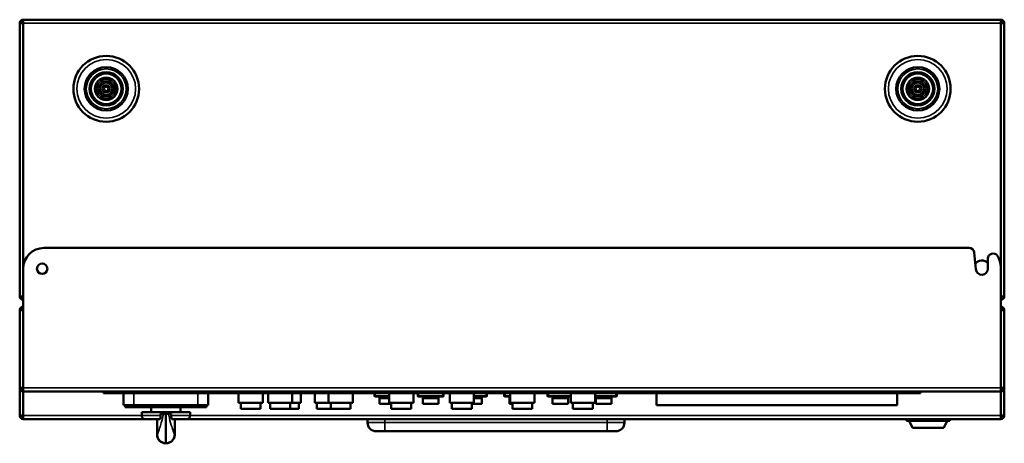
# Model space of a CAD drawing. Header units: millimetres. Extents: x -1170 to 6987, y -1641 to 2057.
# Tile 1 of 34: x -599 to -30, y -1011 to -766. Entities that reach past the tile are written whole.
import ezdxf

# ---------------------------------------------------------------- set-up
doc = ezdxf.new("R2010")
doc.units = ezdxf.units.MM
doc.layers.add('Видимые тонкие (ГОСТ)', color=7, linetype='Continuous', lineweight=35)
doc.layers.add('Видимый контур (ГОСТ)', color=7, linetype='Continuous', lineweight=50)

msp = doc.modelspace()

# ---------------------------------------------------------------- linework, layer by layer
at = {"layer": 'Видимые тонкие (ГОСТ)'}
for p, q in [((-31.51, -767.64), (-596.51, -767.64)), ((-596.51, -978.64), (-31.51, -978.64)), ((-543.01, -981.64), (-543.01, -980.64)), ((-532.51, -988.64), (-532.51, -981.64)), ((-495.51, -988.64), (-495.51, -981.64)), ((-393.51, -983.14), (-393.01, -983.14)), ((-393.01, -983.14), (-393.01, -981.64)), ((-393.01, -983.14), (-393.01, -983.64)), ((-385.01, -983.14), (-393.01, -983.14)), ((-368.51, -983.14), (-368.01, -983.14)), ((-368.01, -983.14), (-368.01, -981.64)), ((-368.01, -983.14), (-368.01, -983.64)), ((-354.01, -983.14), (-368.01, -983.14)), ((-354.01, -981.64), (-354.01, -983.14)), ((-354.01, -983.14), (-353.51, -983.14)), ((-354.01, -983.64), (-354.01, -983.14)), ((-329.01, -983.14), (-336.01, -983.14)), ((-329.01, -981.64), (-329.01, -983.14)), ((-329.01, -983.14), (-328.51, -983.14)), ((-329.01, -983.64), (-329.01, -983.14)), ((-318.51, -983.14), (-318.01, -983.14)), ((-318.01, -983.14), (-318.01, -981.64)), ((-318.01, -983.14), (-318.01, -983.64)), ((-315.01, -983.14), (-318.01, -983.14)), ((-293.51, -983.14), (-293.01, -983.14)), ((-293.01, -983.14), (-293.01, -981.64)), ((-293.01, -983.14), (-293.01, -983.64)), ((-280.01, -983.14), (-293.01, -983.14)), ((-254.01, -983.14), (-266.01, -983.14)), ((-254.01, -981.64), (-254.01, -983.14)), ((-254.01, -983.14), (-253.51, -983.14)), ((-254.01, -983.64), (-254.01, -983.14)), ((-85.01, -980.64), (-85.01, -981.64)), ((-532.51, -988.64), (-532.51, -989.64)), ((-495.51, -988.64), (-495.51, -989.64)), ((-390.51, -984.68), (-385.01, -984.68)), ((-365.51, -984.68), (-356.51, -984.68)), ((-336.01, -984.68), (-331.51, -984.68)), ((-315.51, -984.68), (-315.01, -984.68)), ((-290.51, -984.68), (-281.51, -984.68)), ((-265.51, -984.68), (-256.51, -984.68)), ((-596.51, -994.64), (-528.01, -994.64)), ((-528.01, -994.64), (-517.08, -994.64)), ((-510.94, -994.64), (-500.01, -994.64)), ((-500.01, -994.64), (-31.51, -994.64)), ((-397.51, -998.64), (-387.51, -998.64)), ((-387.51, -998.64), (-387.51, -996.64)), ((-387.51, -998.64), (-387.51, -1003.64)), ((-259.01, -998.64), (-387.51, -998.64)), ((-259.01, -996.64), (-259.01, -998.64)), ((-259.01, -998.64), (-259.01, -1003.64)), ((-259.01, -998.64), (-249.01, -998.64)), ((-519.13, -1005.64), (-519.01, -1005.64)), ((-509.01, -1005.64), (-508.9, -1005.64)), ((-514.01, -1010.64), (-514.01, -1010.64))]:
    msp.add_line(p, q, dxfattribs=at)
for centre, radius in [((-548.51, -805.64), 17), ((-79.51, -805.64), 17), ((-548.51, -805.64), 11.5), ((-79.51, -805.64), 11.5), ((-548.51, -805.64), 8.6), ((-548.51, -805.64), 5.5), ((-548.51, -805.64), 3.4), ((-79.51, -805.64), 8.6), ((-79.51, -805.64), 5.5), ((-79.51, -805.64), 3.4), ((-548.51, -805.64), 1.1), ((-79.51, -805.64), 1.1)]:
    msp.add_circle(centre, radius, dxfattribs=at)
for points, knots in [([(-515.48, -993.64), (-515.84, -995.5), (-516.27, -997.21), (-517.01, -999.85), (-517.33, -1000.88), (-517.63, -1001.78), (-518.11, -1003.26), (-518.54, -1004.39), (-518.89, -1005.32), (-518.96, -1005.51), (-519.01, -1005.64)], [-3.544175, -3.544175, -3.544175, -3.544175, -2.906736, -2.906736, -2.42923, -2.42923, -2.42923, -1.64024, -1.64024, -1.382098, -1.382098, -1.382098, -1.382098]), ([(-509.01, -1005.64), (-509.04, -1005.56), (-509.08, -1005.46), (-509.32, -1004.83), (-509.64, -1003.99), (-510.03, -1002.87), (-510.29, -1002.09), (-510.6, -1001.18), (-511.41, -998.52), (-511.93, -996.58), (-512.44, -994.17), (-512.49, -993.91), (-512.54, -993.64)], [-2.704847, -2.704847, -2.704847, -2.704847, -2.548776, -2.548776, -1.86453, -1.86453, -1.86453, -1.391288, -1.391288, -0.6341, -0.6341, -0.542754, -0.542754, -0.542754, -0.542754])]:
    msp.add_open_spline(points, degree=3, knots=knots, dxfattribs=at)
for points in [[(-514.04, -1010.64), (-514.03, -1010.61), (-514.02, -1010.58), (-514.01, -1010.54)], [(-514.01, -1010.54), (-514, -1010.58), (-513.99, -1010.61), (-513.98, -1010.64)]]:
    msp.add_open_spline(points, degree=3, dxfattribs=at)
at = {"layer": 'Видимый контур (ГОСТ)'}
for p, q in [((-596.51, -767.64), (-598.51, -767.64)), ((-598.51, -925.64), (-598.51, -767.64)), ((-596.51, -765.64), (-596.51, -767.64)), ((-596.51, -765.64), (-31.51, -765.64)), ((-596.51, -909.64), (-596.51, -767.64)), ((-31.51, -767.64), (-31.51, -765.64)), ((-31.51, -767.64), (-31.51, -908.75)), ((-29.51, -767.64), (-31.51, -767.64)), ((-29.51, -767.64), (-29.51, -925.64)), ((-584.51, -897.64), (-49.87, -897.64)), ((-46.04, -909.95), (-46.88, -900.38)), ((-38.97, -903.84), (-38.97, -909.64)), ((-596.51, -909.64), (-596.51, -978.64)), ((-31.51, -978.64), (-31.51, -908.75)), ((-596.51, -925.64), (-598.51, -925.64)), ((-29.51, -925.64), (-31.51, -925.64)), ((-598.51, -978.64), (-598.51, -933.64)), ((-596.51, -933.64), (-598.51, -933.64)), ((-29.51, -933.64), (-31.51, -933.64)), ((-29.51, -933.64), (-29.51, -978.64)), ((-598.51, -978.64), (-596.51, -978.64)), ((-598.51, -994.64), (-598.51, -978.64)), ((-596.51, -980.64), (-596.51, -978.64)), ((-31.51, -978.64), (-29.51, -978.64)), ((-31.51, -978.64), (-31.51, -980.64)), ((-29.51, -978.64), (-29.51, -994.64)), ((-31.51, -980.64), (-596.51, -980.64)), ((-596.51, -994.64), (-596.51, -980.64)), ((-550.01, -980.64), (-550.01, -981.64)), ((-543.01, -981.64), (-550.01, -981.64)), ((-543.01, -981.64), (-323.51, -981.64)), ((-538.51, -988.64), (-538.51, -981.64)), ((-489.51, -988.64), (-489.51, -981.64)), ((-472.01, -981.64), (-472.01, -987.14)), ((-458.01, -981.64), (-458.01, -987.14)), ((-455.01, -981.64), (-455.01, -987.14)), ((-441.01, -981.64), (-441.01, -987.14)), ((-436.01, -981.64), (-436.01, -987.14)), ((-428.01, -981.64), (-428.01, -987.14)), ((-420.01, -981.64), (-420.01, -987.14)), ((-406.01, -981.64), (-406.01, -987.14)), ((-393.51, -981.64), (-393.51, -983.14)), ((-393.01, -983.64), (-385.01, -983.64)), ((-390.51, -983.64), (-390.51, -984.13)), ((-390.51, -984.13), (-390.51, -984.68)), ((-390.51, -984.13), (-385.01, -984.13)), ((-385.01, -981.64), (-385.01, -987.14)), ((-371.01, -981.64), (-371.01, -987.14)), ((-368.51, -981.64), (-368.51, -983.14)), ((-368.01, -983.64), (-354.01, -983.64)), ((-365.51, -983.64), (-365.51, -984.13)), ((-365.51, -984.13), (-365.51, -984.68)), ((-365.51, -984.13), (-356.51, -984.13)), ((-356.51, -983.64), (-356.51, -984.13)), ((-356.51, -984.68), (-356.51, -984.13)), ((-353.51, -983.14), (-353.51, -981.64)), ((-350.01, -981.64), (-350.01, -987.14)), ((-336.01, -981.64), (-336.01, -987.14)), ((-336.01, -983.64), (-329.01, -983.64)), ((-336.01, -984.13), (-331.51, -984.13)), ((-331.51, -983.64), (-331.51, -984.13)), ((-331.51, -984.68), (-331.51, -984.13)), ((-328.51, -983.14), (-328.51, -981.64)), ((-323.51, -980.64), (-323.51, -981.64)), ((-323.51, -980.64), (-323.51, -981.64)), ((-323.51, -981.64), (-85.01, -981.64)), ((-318.51, -981.64), (-318.51, -983.14)), ((-318.01, -983.64), (-315.01, -983.64)), ((-315.51, -983.64), (-315.51, -984.13)), ((-315.51, -984.13), (-315.51, -984.68)), ((-315.51, -984.13), (-315.01, -984.13)), ((-315.01, -981.64), (-315.01, -987.14)), ((-301.01, -981.64), (-301.01, -987.14)), ((-293.51, -981.64), (-293.51, -983.14)), ((-293.01, -983.64), (-280.01, -983.64)), ((-290.51, -983.64), (-290.51, -984.13)), ((-290.51, -984.13), (-290.51, -984.68)), ((-290.51, -984.13), (-281.51, -984.13)), ((-281.51, -983.64), (-281.51, -984.13)), ((-281.51, -984.68), (-281.51, -984.13)), ((-280.01, -981.64), (-280.01, -987.14)), ((-266.01, -981.64), (-266.01, -987.14)), ((-266.01, -983.64), (-254.01, -983.64)), ((-265.51, -983.64), (-265.51, -984.13)), ((-265.51, -984.13), (-265.51, -984.68)), ((-265.51, -984.13), (-256.51, -984.13)), ((-256.51, -983.64), (-256.51, -984.13)), ((-256.51, -984.68), (-256.51, -984.13)), ((-253.51, -983.14), (-253.51, -981.64)), ((-230.51, -981.64), (-230.51, -988.52)), ((-91.51, -981.64), (-91.51, -988.52)), ((-78.01, -981.64), (-85.01, -981.64)), ((-78.01, -981.64), (-78.01, -980.64)), ((-31.51, -980.64), (-31.51, -994.64)), ((-538.51, -988.64), (-532.51, -988.64)), ((-537.51, -988.64), (-537.51, -989.64)), ((-537.51, -989.64), (-532.51, -989.64)), ((-495.51, -988.64), (-532.51, -988.64)), ((-495.51, -989.64), (-532.51, -989.64)), ((-522.51, -989.64), (-522.51, -992.64)), ((-505.51, -989.64), (-505.51, -992.64)), ((-495.51, -988.64), (-489.51, -988.64)), ((-495.51, -989.64), (-490.51, -989.64)), ((-490.51, -988.64), (-490.51, -989.64)), ((-472.01, -987.14), (-458.01, -987.14)), ((-470.76, -987.14), (-470.76, -990.64)), ((-459.26, -987.14), (-459.26, -990.64)), ((-455.01, -987.14), (-441.01, -987.14)), ((-453.76, -987.14), (-453.76, -990.64)), ((-442.26, -987.14), (-442.26, -990.64)), ((-441.01, -987.14), (-436.01, -987.14)), ((-437.26, -987.14), (-437.26, -990.64)), ((-428.01, -987.14), (-420.01, -987.14)), ((-426.76, -987.14), (-426.76, -990.64)), ((-420.01, -987.14), (-406.01, -987.14)), ((-418.76, -987.14), (-418.76, -990.64)), ((-407.26, -987.14), (-407.26, -990.64)), ((-390.51, -984.68), (-390.51, -987.71)), ((-390.51, -987.71), (-383.76, -987.71)), ((-385.01, -987.14), (-371.01, -987.14)), ((-383.76, -987.14), (-383.76, -990.64)), ((-372.26, -987.14), (-372.26, -990.64)), ((-365.51, -984.68), (-365.51, -987.71)), ((-365.51, -987.71), (-356.51, -987.71)), ((-356.51, -984.68), (-356.51, -987.71)), ((-350.01, -987.14), (-336.01, -987.14)), ((-348.76, -987.14), (-348.76, -990.64)), ((-337.26, -987.14), (-337.26, -990.64)), ((-337.26, -987.71), (-331.51, -987.71)), ((-331.51, -984.68), (-331.51, -987.71)), ((-315.51, -984.68), (-315.51, -987.71)), ((-315.51, -987.71), (-313.76, -987.71)), ((-315.01, -987.14), (-301.01, -987.14)), ((-313.76, -987.14), (-313.76, -990.64)), ((-302.26, -987.14), (-302.26, -990.64)), ((-290.51, -984.68), (-290.51, -987.71)), ((-290.51, -987.71), (-281.51, -987.71)), ((-281.51, -984.68), (-281.51, -987.71)), ((-280.01, -987.14), (-266.01, -987.14)), ((-278.76, -987.14), (-278.76, -990.64)), ((-267.26, -987.14), (-267.26, -990.64)), ((-265.51, -984.68), (-265.51, -987.71)), ((-265.51, -987.71), (-256.51, -987.71)), ((-256.51, -984.68), (-256.51, -987.71)), ((-230.51, -988.52), (-91.51, -988.52)), ((-598.51, -994.64), (-596.51, -994.64)), ((-596.51, -994.64), (-596.51, -996.64)), ((-500.01, -992.64), (-528.01, -992.64)), ((-528.01, -992.64), (-528.01, -994.64)), ((-517.08, -993.64), (-515.48, -993.64)), ((-517.08, -994.64), (-517.08, -993.64)), ((-514.01, -993.64), (-515.48, -993.64)), ((-514.01, -1010.54), (-514.01, -993.64)), ((-512.54, -993.64), (-514.01, -993.64)), ((-512.54, -993.64), (-510.94, -993.64)), ((-510.94, -993.64), (-510.94, -994.64)), ((-500.01, -992.64), (-500.01, -994.64)), ((-470.76, -990.64), (-459.26, -990.64)), ((-453.76, -990.64), (-442.26, -990.64)), ((-442.26, -990.64), (-437.26, -990.64)), ((-426.76, -990.64), (-418.76, -990.64)), ((-418.76, -990.64), (-407.26, -990.64)), ((-383.76, -990.64), (-372.26, -990.64)), ((-348.76, -990.64), (-337.26, -990.64)), ((-313.76, -990.64), (-302.26, -990.64)), ((-278.76, -990.64), (-267.26, -990.64)), ((-31.51, -996.64), (-31.51, -994.64)), ((-31.51, -994.64), (-29.51, -994.64)), ((-526.01, -996.64), (-596.51, -996.64)), ((-517.59, -996.64), (-526.01, -996.64)), ((-519.13, -996.64), (-519.13, -1005.64)), ((-502.01, -996.64), (-510.43, -996.64)), ((-508.9, -996.64), (-508.9, -1005.64)), ((-31.51, -996.64), (-502.01, -996.64)), ((-397.51, -996.64), (-397.51, -998.64)), ((-249.01, -998.64), (-249.01, -996.64)), ((-85.95, -997.64), (-85.95, -996.64)), ((-61.07, -997.64), (-85.95, -997.64)), ((-82.51, -1001.64), (-84.51, -997.64)), ((-64.51, -1001.64), (-62.51, -997.64)), ((-61.07, -997.64), (-61.07, -996.64)), ((-387.51, -1003.64), (-392.51, -1003.64)), ((-387.51, -1003.64), (-259.01, -1003.64)), ((-254.01, -1003.64), (-259.01, -1003.64)), ((-64.51, -1001.64), (-82.51, -1001.64)), ((-514.01, -1010.64), (-514.13, -1010.64)), ((-513.9, -1010.64), (-514.01, -1010.64))]:
    msp.add_line(p, q, dxfattribs=at)
for centre, radius in [((-548.51, -805.64), 19), ((-79.51, -805.64), 19), ((-548.51, -805.64), 12.5), ((-548.51, -805.64), 9.6), ((-79.51, -805.64), 12.5), ((-79.51, -805.64), 9.6), ((-548.51, -805.64), 6.5), ((-548.51, -805.64), 4.4), ((-79.51, -805.64), 6.5), ((-79.51, -805.64), 4.4), ((-548.51, -805.64), 2.1), ((-79.51, -805.64), 2.1), ((-585.51, -909.64), 3)]:
    msp.add_circle(centre, radius, dxfattribs=at)
for centre, radius, start, end in [((-596.51, -767.64), 2, 90, 180), ((-596.51, -767.64), 1, 90, 180), ((-31.51, -767.64), 2, 0, 90), ((-31.51, -767.64), 1, 0, 90), ((-584.51, -909.64), 12, 90, 180), ((-49.87, -900.64), 3, 5, 90), ((-35.97, -903.84), 3, 33.0521, 180), ((-43.51, -908.75), 12, 0, 33.0521), ((-42.51, -909.64), 4.75, 41.7535, 143.2465), ((-42.51, -909.64), 3.54, 185, 0), ((-596.51, -925.64), 2, 180, 270), ((-596.51, -925.64), 1, 180, 270), ((-31.51, -925.64), 1, 270, 0), ((-31.51, -925.64), 2, 270, 0), ((-596.51, -933.64), 2, 90, 180), ((-596.51, -933.64), 1, 90, 180), ((-31.51, -933.64), 2, 0, 90), ((-31.51, -933.64), 1, 0, 90), ((-596.51, -978.64), 2, 180, 270), ((-596.51, -978.64), 1, 180, 270), ((-31.51, -978.64), 1, 270, 0), ((-31.51, -978.64), 2, 270, 0), ((-393.01, -983.14), 0.5, 180, 270), ((-368.01, -983.14), 0.5, 180, 270), ((-354.01, -983.14), 0.5, 270, 0), ((-329.01, -983.14), 0.5, 270, 0), ((-318.01, -983.14), 0.5, 180, 270), ((-293.01, -983.14), 0.5, 180, 270), ((-254.01, -983.14), 0.5, 270, 0), ((-596.51, -994.64), 2, 180, 270), ((-596.51, -994.64), 1, 180, 270), ((-526.01, -994.64), 2, 180, 270), ((-502.01, -994.64), 2, 270, 0), ((-31.51, -994.64), 1, 270, 0), ((-31.51, -994.64), 2, 270, 0), ((-392.51, -998.64), 5, 180, 270), ((-254.01, -998.64), 5, 270, 0), ((-514.13, -1005.64), 5, 180, 270), ((-513.9, -1005.64), 5, 270, 0)]:
    msp.add_arc(centre, radius, start, end, dxfattribs=at)
for points, knots in [([(-517.59, -996.64), (-517.58, -996.64), (-517.57, -996.64), (-517.49, -996.62), (-517.43, -996.54), (-517.31, -996.3), (-517.25, -996.14), (-517.17, -995.76), (-517.14, -995.55), (-517.09, -995.11), (-517.08, -994.88), (-517.08, -994.64)], [-0.3358132, -0.3358132, -0.3358132, -0.3358132, -0.3202218, -0.3202218, -0.2266468, -0.2266468, -0.1441598, -0.1441598, -0.0702228, -0.0702228, 0, 0, 0, 0]), ([(-510.94, -994.64), (-510.94, -994.78), (-510.94, -994.92), (-510.92, -995.19), (-510.91, -995.32), (-510.87, -995.69), (-510.83, -995.9), (-510.73, -996.27), (-510.66, -996.42), (-510.54, -996.6), (-510.48, -996.64), (-510.43, -996.64)], [-0.6767564, -0.6767564, -0.6767564, -0.6767564, -0.6350309, -0.6350309, -0.5928816, -0.5928816, -0.5134357, -0.5134357, -0.4227803, -0.4227803, -0.3411743, -0.3411743, -0.3411743, -0.3411743]), ([(-519.01, -1005.64), (-519.01, -1005.65), (-519.01, -1005.65), (-519.01, -1006.31), (-518.87, -1006.96), (-518.36, -1008.17), (-518, -1008.72), (-517.07, -1009.64), (-516.53, -1010), (-515.33, -1010.5), (-514.69, -1010.64), (-514.04, -1010.64)], [-0.0013353, -0.0013353, -0.0013353, -0.0013353, 0, 0, 0.1979026, 0.1979026, 0.3935651, 0.3935651, 0.5887393, 0.5887393, 0.7836299, 0.7836299, 0.7836299, 0.7836299]), ([(-513.98, -1010.64), (-513.33, -1010.64), (-512.69, -1010.5), (-511.49, -1010), (-510.95, -1009.64), (-510.02, -1008.72), (-509.66, -1008.17), (-509.15, -1006.96), (-509.01, -1006.31), (-509.01, -1005.65), (-509.01, -1005.65), (-509.01, -1005.64)], [0, 0, 0, 0, 0.1948656, 0.1948656, 0.3900156, 0.3900156, 0.5856543, 0.5856543, 0.7836718, 0.7836718, 0.7848641, 0.7848641, 0.7848641, 0.7848641])]:
    msp.add_open_spline(points, degree=3, knots=knots, dxfattribs=at)
for points in [[(-514.01, -1010.64), (-514.02, -1010.64), (-514.03, -1010.64), (-514.04, -1010.64)], [(-513.98, -1010.64), (-513.99, -1010.64), (-514, -1010.64), (-514.01, -1010.64)]]:
    msp.add_open_spline(points, degree=3, dxfattribs=at)

doc.saveas('drawing.dxf')
